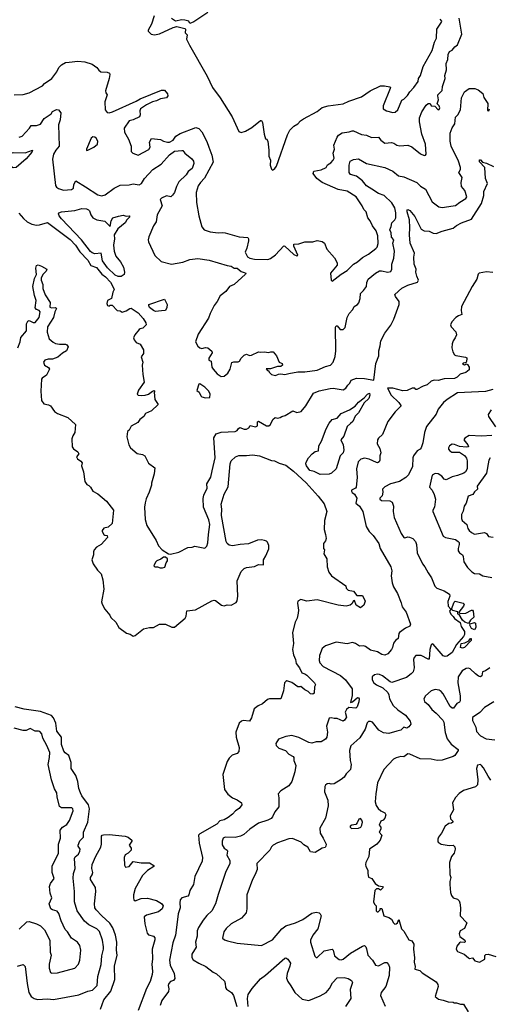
# Model space of a CAD drawing. Extents: x 1771496 to 1971148, y 471553 to 643630.
# Tile 112 of 256: x 1868930 to 1873581, y 513828 to 523589. Entities that reach past the tile are written whole.
import ezdxf

# ---------------------------------------------------------------- set-up
doc = ezdxf.new("R2010")
doc.units = 0

msp = doc.modelspace()

# ---------------------------------------------------------------- linework, layer by layer
at = {"layer": '0CON10XD'}
for points in [[(1870795, 523658.6), (1870655, 523566.2), (1870615, 523550), (1870605, 523572.5), (1870565, 523583.3), (1870535, 523588), (1870473.8, 523573.8), (1870435, 523601.2)], [(1868875, 522842.5), (1868965, 522848), (1869025.6, 522864.4), (1869155.5, 522934.5), (1869175, 522956.2), (1869248, 523005), (1869298.3, 523071.7), (1869319.2, 523115), (1869345, 523140.8), (1869385, 523162.9), (1869420.9, 523169.1), (1869505, 523177.3), (1869575, 523169.5), (1869646.7, 523146.7), (1869695.3, 523115.3), (1869715, 523087.5), (1869735, 523071.4), (1869795, 523068), (1869818.8, 523058.8), (1869823.8, 523045), (1869815.8, 523005), (1869780, 522885), (1869783.3, 522865), (1869797.5, 522845), (1869774.2, 522775.8), (1869776.4, 522696.4), (1869797.7, 522667.7), (1869815.7, 522665.7), (1869849.2, 522675), (1870085, 522780.8), (1870124.8, 522805.2), (1870335, 522891.5), (1870365, 522890), (1870393.3, 522855), (1870396.7, 522835), (1870385, 522812.5), (1870325, 522803.8), (1870285.7, 522784.3), (1870245, 522774.5), (1870186.3, 522743.7), (1870127.9, 522705), (1870121.2, 522685), (1870124.4, 522645), (1870116, 522625), (1870055, 522596), (1870013.8, 522585), (1869965.6, 522514.4), (1869967.3, 522475), (1870006.2, 522405), (1870032.8, 522335), (1870033.6, 522283.6), (1870052, 522265), (1870105, 522245.4), (1870208.4, 522301.6), (1870223.1, 522325), (1870216.9, 522375), (1870235, 522411.9), (1870325, 522400.8), (1870354.2, 522384.2), (1870395, 522373.1), (1870413.8, 522375), (1870451.2, 522395), (1870476.8, 522433.2), (1870517.9, 522462.1), (1870675, 522520.8), (1870705, 522510), (1870735, 522478), (1870785, 522380), (1870805, 522323.8), (1870832.5, 522245), (1870845.5, 522175), (1870761.9, 522018.1), (1870720, 521975), (1870699.4, 521940.6), (1870678.1, 521875), (1870681.4, 521775), (1870704.2, 521645), (1870733.8, 521535), (1870757.5, 521505), (1870817, 521487), (1870895, 521475.8), (1870935, 521480), (1870964.2, 521475.8), (1871105, 521435.6), (1871190.8, 521430.8), (1871196.5, 521416.5), (1871194.7, 521395), (1871180.8, 521325), (1871164.3, 521285), (1871187.7, 521237.7), (1871208.1, 521225), (1871255, 521213.4), (1871387.7, 521212.3), (1871415, 521221.1), (1871465, 521256.2), (1871545, 521347.8), (1871555, 521344.4), (1871645, 521260), (1871675, 521248), (1871683.8, 521255), (1871644.3, 521345), (1871646.2, 521363.8), (1871695, 521367.5), (1871754.3, 521385.7), (1871833.6, 521386.4), (1871875, 521400), (1871925, 521390), (1871947.5, 521375), (1871972.5, 521315), (1872047.5, 521227.5), (1872075, 521180), (1872073.3, 521155), (1872010, 521075), (1872016.7, 521005), (1872025, 520996.7), (1872113.6, 521066.4), (1872175, 521103.3), (1872235, 521165.7), (1872275, 521189.4), (1872325, 521231.9), (1872386.2, 521265), (1872459.1, 521320.9), (1872472, 521335), (1872480.5, 521369.5), (1872476.2, 521445), (1872461.3, 521495), (1872423.2, 521545), (1872402.2, 521595), (1872378.8, 521625), (1872361.2, 521685), (1872337.6, 521707.6), (1872323.4, 521745), (1872262.3, 521832.3), (1872175, 521890), (1872085.3, 521905.3), (1871925, 521975.6), (1871873.9, 522013.9), (1871836.2, 522065), (1871845, 522086), (1871915, 522100.6), (1871965, 522124), (1871979.1, 522150.9), (1872010.3, 522169.7), (1872035, 522196.5), (1872045.9, 522215), (1872033.3, 522265), (1872047.5, 522305), (1872042.9, 522345), (1872073.3, 522425), (1872087.6, 522442.4), (1872122.8, 522467.2), (1872192, 522478), (1872222.3, 522487.7), (1872235, 522485.8), (1872315, 522452), (1872365, 522444.3), (1872415, 522420), (1872485, 522425.8), (1872505.8, 522395), (1872546.1, 522363.9), (1872612.7, 522372.7), (1872635, 522365.7), (1872665, 522345.7), (1872695, 522338.1), (1872775, 522345.8), (1872815, 522327.5), (1872898.8, 522258.8), (1872935, 522244), (1872950, 522245), (1872956.2, 522255), (1872948.9, 522355), (1872914.4, 522455), (1872891.1, 522575), (1872890.6, 522615), (1872913.1, 522675), (1872955, 522740), (1872975, 522757.5), (1872995, 522756.7), (1873005.9, 522735.9), (1873041.9, 522731.9), (1873075, 522693.8), (1873085, 522697.5), (1873090, 522715), (1873085.7, 522735), (1873065.8, 522755.8), (1873077.3, 522795), (1873070, 522835), (1873072, 522845), (1873099.6, 522870.4), (1873113.4, 522886.6), (1873118.5, 522925), (1873144, 523005), (1873140, 523035), (1873156.7, 523093.3), (1873154.4, 523155), (1873170.6, 523195), (1873172.5, 523245), (1873187.3, 523272.7), (1873215, 523286.7), (1873239.1, 523320.9), (1873265, 523338.8), (1873309.5, 523445), (1873282.5, 523605)], [(1870263.2, 523626.8), (1870234, 523545), (1870203.8, 523485), (1870203.8, 523475), (1870233.3, 523445), (1870265, 523438), (1870315, 523450), (1870449.7, 523510.3), (1870485, 523520), (1870565, 523502.5), (1870572.5, 523495), (1870568.3, 523458.3), (1870588, 523438), (1870583.5, 523395), (1870610.4, 523335), (1870788.3, 523028.3), (1870838.9, 522915), (1870915, 522812.9), (1871035.9, 522625), (1871100.7, 522480.7), (1871125, 522470.8), (1871165.7, 522484.3), (1871229.3, 522520.7), (1871315, 522590), (1871325, 522588.6), (1871335, 522570), (1871351.1, 522455), (1871365, 522407.5), (1871375, 522407.5), (1871387.5, 522385), (1871398.2, 522295), (1871398.4, 522235), (1871412.7, 522195), (1871412.4, 522145), (1871425, 522106.7), (1871435, 522097.5), (1871457.7, 522112.3), (1871475, 522137.5), (1871581.2, 522448.8), (1871605.6, 522495), (1871645, 522534.4), (1871686.2, 522555), (1871712, 522585), (1871740.8, 522605), (1871875, 522679.2), (1871925, 522717.5), (1871984.5, 522735.5), (1872135, 522754.4), (1872188.5, 522781.5), (1872315, 522824.2), (1872402, 522885), (1872505, 522932), (1872543.6, 522933.6), (1872595, 522922.5), (1872602.5, 522915), (1872600, 522905), (1872528.8, 522735), (1872530, 522705), (1872564.5, 522684.5), (1872625, 522667.5), (1872647.9, 522672.1), (1872675, 522693.8), (1872715, 522790), (1872735, 522801.2), (1872772.4, 522837.6), (1872794, 522875), (1872833.4, 522916.6), (1872875.7, 522975), (1872879.2, 523005), (1872898.6, 523035), (1872926.7, 523125), (1873014.4, 523285), (1873038, 523365), (1873056.9, 523405), (1873060.4, 523495), (1873107.5, 523565), (1873110, 523575), (1873093.8, 523595)], [(1872417.1, 521907.1), (1872365, 521940.8), (1872325, 521990), (1872265, 522037.8), (1872206.2, 522055), (1872192.3, 522072.3), (1872194.7, 522145.3), (1872203.5, 522186.5), (1872235, 522204.3), (1872285, 522210), (1872365, 522163.6), (1872545, 522123.6), (1872625, 522088.1), (1872680.9, 522040.9), (1872735, 522030.4), (1872864.2, 521975), (1872898.9, 521938.9), (1872948.3, 521908.3), (1873015, 521784), (1873082.9, 521732.9), (1873115, 521726.4), (1873225, 521741.9), (1873245, 521748.1), (1873288.8, 521781.2), (1873350, 521815), (1873357.5, 521832.5), (1873337.5, 521895), (1873304.4, 521935), (1873302, 521975), (1873314.2, 522025), (1873281.1, 522075), (1873295.5, 522105), (1873296.4, 522125), (1873276.7, 522185), (1873203.3, 522335), (1873193.5, 522385), (1873192.9, 522465), (1873213.5, 522516.5), (1873239.1, 522555), (1873246.7, 522623.3), (1873268.1, 522645), (1873295.4, 522694.6), (1873305.6, 522815), (1873336, 522875), (1873382.3, 522907.7), (1873436.9, 522906.9), (1873472, 522895), (1873516.9, 522856.9), (1873526.4, 522816.4), (1873568, 522758), (1873565, 522687.5), (1873575.7, 522684.3), (1873583.8, 522706.2)], [(1868925, 522423.5), (1868955, 522434.5), (1869027.8, 522512.2), (1869045, 522540), (1869095, 522541.5), (1869135, 522554.6), (1869172.2, 522607.8), (1869243.3, 522655), (1869255, 522677.5), (1869295, 522698), (1869315, 522696), (1869336.7, 522665), (1869331.8, 522595), (1869314.5, 522545), (1869321.9, 522335), (1869287.5, 522295), (1869264.3, 522255.7), (1869254.2, 522205), (1869284.2, 521945), (1869295, 521928.8), (1869315.8, 521915.8), (1869365, 521899.4), (1869443.6, 521906.4), (1869461.9, 521918.1), (1869466, 521954), (1869485, 521992.5), (1869582.7, 521932.7), (1869705, 521853.5), (1869745, 521842.5), (1869776.4, 521853.6), (1869865, 521919.5), (1869925, 521947.1), (1870015, 521951.9), (1870055, 521960), (1870115, 521950.9), (1870136.9, 521965), (1870166.7, 522015), (1870250, 522105), (1870332, 522158), (1870415, 522250.5), (1870465, 522286.8), (1870535, 522292.2), (1870545, 522290.8), (1870564.7, 522264.7), (1870635, 522207.8), (1870650.9, 522185), (1870656.3, 522163.7), (1870637.5, 522115), (1870597.5, 522085), (1870579.6, 522050.4), (1870507.2, 521982.8), (1870483.6, 521936.4), (1870463.7, 521876.3), (1870445, 521847.8), (1870426.8, 521833.2), (1870385, 521841.9), (1870335, 521820), (1870323.1, 521805), (1870342, 521745), (1870292.5, 521655), (1870280.8, 521585), (1870255.5, 521544.5), (1870209.2, 521435), (1870204, 521405), (1870206, 521385), (1870269.7, 521249.7), (1870330.7, 521190.7), (1870435, 521165.6), (1870545, 521184.4), (1870615, 521210), (1870695, 521220), (1870805.5, 521205.5), (1870985, 521152), (1871025, 521146.2), (1871055, 521126.2), (1871085, 521126.7), (1871125, 521093.3), (1871152.4, 521082.4), (1871170, 521075), (1871168, 521065), (1871055, 520964.7), (1871007.1, 520942.9), (1870973.3, 520895), (1870915, 520852.2), (1870885.7, 520794.3), (1870855.8, 520755), (1870815.2, 520675), (1870800.4, 520629.6), (1870698, 520472), (1870672.5, 520395), (1870693.9, 520353.9), (1870715, 520335.8), (1870735, 520329.2), (1870770.5, 520339.5), (1870795, 520335.8), (1870832.3, 520302.3), (1870836.7, 520285), (1870804.4, 520235), (1870803.3, 520215), (1870827.5, 520205), (1870832, 520145), (1870845.7, 520125), (1870885, 520076.5), (1870925, 520052.1), (1870955.4, 520054.6), (1870990.8, 520085), (1871013.8, 520125), (1871030.7, 520189.3), (1871051.7, 520198.3), (1871094.1, 520195.9), (1871107.5, 520202.5), (1871122.5, 520235), (1871155, 520262.5), (1871175, 520272.5), (1871205, 520260), (1871227, 520263), (1871295, 520297.5), (1871315, 520292.5), (1871355, 520297.5), (1871395, 520290), (1871417, 520297), (1871440, 520295), (1871472.5, 520255), (1871500, 520195), (1871529.3, 520179.3), (1871533.3, 520165), (1871515, 520152), (1871485, 520151.2), (1871415, 520128.8), (1871371.7, 520128.3), (1871385, 520110), (1871395, 520110), (1871400, 520095), (1871425, 520070), (1871465, 520062.5), (1871495, 520076.2), (1871515, 520078), (1871555, 520070), (1871595, 520082.9), (1871685, 520098.4), (1871755, 520099.3), (1871875.7, 520115), (1871958.1, 520151.9), (1872007.1, 520165), (1872035, 520193.1), (1872055, 520248.8), (1872060.8, 520305), (1872058.7, 520541.3), (1872065, 520554.2), (1872075, 520554.4), (1872105, 520518), (1872133.9, 520516.1), (1872153, 520537), (1872163.1, 520586.9), (1872174, 520635), (1872195, 520676.7), (1872229.2, 520715), (1872243.8, 520745), (1872275.4, 520764.6), (1872289.3, 520780.7), (1872303.5, 520825), (1872306, 520875), (1872336.2, 520905), (1872364, 520945), (1872369.5, 520985), (1872382.8, 521017.2), (1872453.9, 521076.1), (1872495, 521097.8), (1872515, 521099.4), (1872575, 521086.4), (1872605, 521093.3), (1872614.6, 521115), (1872616.3, 521163.7), (1872637.3, 521225), (1872641.2, 521295), (1872625.7, 521375), (1872635.6, 521405), (1872613.6, 521433.6), (1872608.1, 521475), (1872595.8, 521505), (1872610.2, 521539.8), (1872614.4, 521575), (1872645.7, 521605), (1872655.3, 521624.7), (1872655.8, 521675), (1872646.2, 521725), (1872615, 521774.6), (1872539.3, 521845), (1872485, 521866.2), (1872417.1, 521907.1)], [(1869593.3, 522293.3), (1869605, 522294), (1869665, 522323.6), (1869699.4, 522355), (1869704.2, 522385), (1869687.8, 522415), (1869675, 522425.5), (1869655, 522427.3), (1869637.1, 522415), (1869592, 522305), (1869593.3, 522293.3)], [(1868865, 522121), (1868819.7, 522149.7), (1868773.9, 522205), (1868763.5, 522225), (1868765.8, 522235), (1868865, 522270.9), (1868985, 522270), (1869057.5, 522295), (1869051.4, 522275), (1868995, 522209.2), (1868895, 522123.3), (1868865, 522121)], [(1868922.4, 521672.4), (1868968.1, 521618.1), (1869005.4, 521585.4), (1869051.7, 521561.7), (1869095, 521552.5), (1869125, 521554.5), (1869205, 521579.1), (1869428.8, 521408.8), (1869482.1, 521352.1), (1869527.2, 521287.2), (1869603.6, 521203.6), (1869633.5, 521153.5), (1869690.6, 521130.6), (1869745, 521066), (1869780.9, 521040.9), (1869827.9, 520987.9), (1869864, 520925), (1869866.2, 520915), (1869853.2, 520886.8), (1869840, 520825), (1869800, 520805), (1869793.3, 520775), (1869800, 520755), (1869815, 520750), (1869825, 520760), (1869845, 520757.5), (1869895, 520707.5), (1869925, 520702.5), (1869945, 520690), (1869985, 520701.2), (1870022.6, 520727.4), (1870035, 520729.5), (1870102.2, 520682.2), (1870153.9, 520625), (1870181.1, 520585), (1870182, 520565), (1870149.8, 520530.2), (1870125, 520525.7), (1870115, 520516.7), (1870072, 520465), (1870056.7, 520435), (1870063.3, 520415), (1870085, 520390), (1870125, 520372.5), (1870156.7, 520315), (1870155, 520280), (1870133.3, 520245), (1870150, 520195), (1870144.3, 520165), (1870148.8, 520071.2), (1870163.3, 519995), (1870106.2, 519915), (1870093.8, 519875), (1870105, 519866.7), (1870135, 519862), (1870174.2, 519865.8), (1870205, 519878), (1870245, 519907.5), (1870261.7, 519911.7), (1870267.5, 519905), (1870262.5, 519895), (1870267.5, 519825), (1870302.5, 519775), (1870235, 519712), (1870175.8, 519684.2), (1870161.2, 519655), (1870121.2, 519625), (1870100, 519595), (1870035, 519558), (1870015, 519520), (1869997.5, 519505), (1869992, 519455), (1870010, 519375), (1870028.6, 519345), (1870095, 519289.4), (1870145, 519278), (1870170, 519265), (1870205, 519193.3), (1870267.5, 519145), (1870261.7, 519088.3), (1870236.2, 518995), (1870235.7, 518974.3), (1870212.5, 518905), (1870181.3, 518838.7), (1870172.2, 518797.8), (1870167.8, 518755), (1870174.4, 518635), (1870190, 518575), (1870282.9, 518425), (1870303.4, 518373.4), (1870341.2, 518335), (1870404.3, 518294.3), (1870425, 518292), (1870505, 518311.4), (1870595, 518356.2), (1870639.3, 518360.7), (1870665, 518370), (1870765, 518351.2), (1870785, 518370), (1870795, 518402.5), (1870799.3, 518485), (1870814.1, 518585), (1870802.2, 518632.2), (1870751.8, 518755), (1870748.1, 518841.9), (1870752.9, 518875), (1870786, 518945), (1870785, 518987.5), (1870822.2, 519055), (1870836.8, 519116.8), (1870866.7, 519245), (1870851.4, 519445), (1870875, 519482), (1870925, 519499.4), (1871065, 519506.9), (1871084.5, 519515.5), (1871096, 519535), (1871110, 519545), (1871155, 519528.9), (1871175, 519530), (1871198.5, 519541.5), (1871214.1, 519565.9), (1871265, 519552.5), (1871286.2, 519563.8), (1871287, 519603), (1871295, 519610), (1871375, 519562.9), (1871397.5, 519562.5), (1871413.3, 519575), (1871436.7, 519625), (1871460, 519645), (1871485, 519640), (1871510, 519645), (1871525, 519656.7), (1871560, 519665), (1871635, 519710), (1871676.4, 519696.4), (1871717.5, 519705), (1871765, 519760), (1871840, 519885), (1871895, 519909.1), (1872006.7, 519933.3), (1872035.6, 519935.6), (1872135, 519918), (1872160, 519935), (1872178.8, 519965), (1872200, 519985), (1872214.1, 520015.9), (1872265, 520034), (1872345, 520032.5), (1872437.5, 520015), (1872458.4, 520181.6), (1872486.7, 520255), (1872488.4, 520305), (1872501.9, 520355), (1872505.9, 520404.1), (1872547.7, 520482.3), (1872605, 520560), (1872635, 520618.9), (1872689.2, 520765), (1872688.8, 520795), (1872652.3, 520845), (1872645.7, 520865), (1872715, 520926.9), (1872775, 520956.7), (1872871.8, 520988.2), (1872880, 521005), (1872862.9, 521045), (1872854.1, 521085), (1872856.2, 521115), (1872838.1, 521165), (1872834.3, 521235), (1872841.1, 521275), (1872798.8, 521375), (1872791.6, 521455), (1872795.8, 521525), (1872789.7, 521605), (1872766.5, 521685), (1872767.5, 521702.5), (1872775, 521708), (1872795, 521697.1), (1872845, 521639.2), (1872905, 521512.2), (1872935, 521496.5), (1872985, 521493.1), (1873025, 521472.1), (1873055, 521468.7), (1873115, 521492.2), (1873225, 521522.9), (1873255, 521548.6), (1873305, 521574.4), (1873405, 521610), (1873503.1, 521765), (1873525.7, 521845), (1873527.8, 521885), (1873562.3, 521965), (1873543.1, 522013.1), (1873537.5, 522125), (1873485, 522178.8), (1873485, 522200), (1873495, 522199.2), (1873515.5, 522175.5), (1873555, 522167.6), (1873624, 522135)], [(1869935, 521042), (1869905, 521042.5), (1869876.7, 521056.7), (1869798.7, 521128.7), (1869748.9, 521198.9), (1869735.8, 521275.8), (1869675, 521268.2), (1869647.1, 521277.1), (1869630.8, 521290.8), (1869542.3, 521405), (1869343.5, 521613.5), (1869320, 521645), (1869313.1, 521665), (1869318.8, 521675), (1869345, 521683.5), (1869475, 521698.9), (1869545.8, 521715.8), (1869592.3, 521712.3), (1869612.5, 521705), (1869622.3, 521692.3), (1869633.8, 521655), (1869654.2, 521624.2), (1869695, 521606), (1869775, 521592), (1869825, 521540), (1869836.7, 521593.3), (1869854.2, 521625), (1869909.5, 521640.5), (1869955, 521650), (1869985, 521642), (1870013, 521643), (1870020, 521635), (1869990, 521605), (1869975, 521573.8), (1869903.8, 521516.2), (1869867.5, 521455), (1869870, 521415), (1869860, 521355), (1869866, 521295), (1869884, 521245), (1869927.6, 521187.6), (1869957.5, 521135), (1869968.9, 521085), (1869965, 521064), (1869935, 521042)], [(1868913.1, 520335), (1868934.3, 520395), (1868940.9, 520439.1), (1868996, 520505), (1868998.8, 520575), (1869010.5, 520599.5), (1869025, 520607.5), (1869065, 520588.1), (1869085, 520588.1), (1869122.3, 520635), (1869133.6, 520693.6), (1869124.6, 520704.6), (1869095, 520717.5), (1869085, 520734), (1869093.8, 520805), (1869075.4, 520855.4), (1869060, 520945), (1869076.9, 521023.1), (1869096, 521064), (1869090.6, 521125), (1869095, 521152.5), (1869112.7, 521157.3), (1869147.5, 521145), (1869197.5, 521115), (1869193.3, 521095), (1869158.3, 521061.7), (1869143.8, 521025), (1869143.8, 521005), (1869158.2, 520965), (1869160.5, 520925), (1869180.9, 520860.9), (1869232.2, 520785), (1869228, 520738), (1869245, 520731.4), (1869285.7, 520735.7), (1869293.8, 520725), (1869277.7, 520692.3), (1869265.6, 520635), (1869206.8, 520545), (1869202.2, 520492.2), (1869222.5, 520425), (1869260.4, 520390.4), (1869285, 520378.7), (1869325, 520371.9), (1869385, 520372.2), (1869398.6, 520365), (1869408.9, 520345), (1869394.2, 520305.8), (1869355, 520284.4), (1869306.8, 520243.2), (1869255, 520223.1), (1869213.7, 520223.7), (1869178.8, 520215), (1869164.3, 520195), (1869175.7, 520165), (1869215, 520140.6), (1869224.5, 520125), (1869196.4, 520063.6), (1869153.3, 520036.7), (1869145.6, 520025), (1869140, 519905), (1869146.2, 519815), (1869169.3, 519779.3), (1869215, 519771.2), (1869235, 519760), (1869275, 519703.3), (1869305, 519683.8), (1869407.5, 519645), (1869482.5, 519575), (1869477.5, 519495), (1869455, 519462.5), (1869446, 519435), (1869450, 519355), (1869463.3, 519335), (1869507.5, 519305), (1869517.5, 519285), (1869492.5, 519255), (1869503.3, 519235), (1869535, 519213.3), (1869548.8, 519195), (1869543.3, 519165), (1869561.2, 519105), (1869575, 519010), (1869595, 518980), (1869615, 518972.5), (1869632.5, 518955), (1869656.1, 518916.1), (1869705, 518890), (1869790, 518815), (1869860, 518725), (1869846.1, 518593.9), (1869805, 518557.5), (1869765, 518546.7), (1869747.5, 518525), (1869747.5, 518515), (1869765, 518486.7), (1869775, 518478.8), (1869796.4, 518476.4), (1869801.2, 518455), (1869736.7, 518385), (1869690.9, 518359.1), (1869666.7, 518335), (1869660, 518315), (1869661.2, 518285), (1869646.2, 518235), (1869658.8, 518195), (1869700.9, 518130.9), (1869735.7, 518095), (1869753.1, 518035), (1869761.9, 517945), (1869741.2, 517818.8), (1869748, 517795), (1869774.2, 517744.2), (1869822.5, 517685), (1869831.7, 517661.7), (1869882.5, 517615), (1869913.6, 517563.6), (1869986.4, 517506.4), (1870025, 517498), (1870055, 517478.8), (1870075, 517483.8), (1870155, 517550), (1870215, 517563.3), (1870255, 517564), (1870315, 517596.2), (1870375, 517597.5), (1870436.2, 517566.2), (1870465, 517566.7), (1870570, 517655), (1870580, 517675), (1870585, 517727.5), (1870671.7, 517738.3), (1870832.3, 517827.7), (1870855, 517833.8), (1870869.5, 517829.5), (1870927.5, 517785), (1870955, 517776.7), (1870985, 517788.8), (1871025, 517786.2), (1871075, 517811.2), (1871083.1, 517826.9), (1871089.2, 517875), (1871082.9, 518025), (1871125, 518120), (1871152.8, 518147.2), (1871175, 518157.1), (1871255, 518169.1), (1871295, 518186.7), (1871346, 518184), (1871343.8, 518235), (1871368.1, 518275), (1871396.6, 518343.4), (1871396.5, 518375), (1871385, 518409.2), (1871375, 518420), (1871355, 518427.3), (1871325, 518432.5), (1871285, 518427.7), (1871195, 518393.6), (1871115, 518387.3), (1871037.6, 518372.4), (1871005, 518381.3), (1870985.5, 518395), (1870973.5, 518415), (1870928.5, 518675), (1870932.2, 518735), (1870926.5, 518785), (1870955.4, 518884.6), (1870993.3, 518956.7), (1871013.8, 519185), (1871024.4, 519215), (1871068.8, 519255), (1871101.7, 519268.3), (1871175, 519267.8), (1871234.4, 519275.6), (1871304.4, 519265.6), (1871425, 519218.1), (1871455, 519215.6), (1871501.7, 519191.7), (1871565, 519171.4), (1871642, 519112), (1871766.5, 518996.5), (1871886, 518866), (1871945, 518790.8), (1871972.5, 518715), (1871947.5, 518625), (1871944.2, 518535), (1871960, 518485), (1871964.2, 518445), (1871957.7, 518422.3), (1871940, 518395), (1871940, 518345), (1871947.5, 518335), (1871942.5, 518295), (1871973.3, 518245), (1871974.1, 518164.1), (1871992.7, 518112.7), (1872020, 518075), (1872160, 517975), (1872164, 517955), (1872185, 517932.5), (1872235.8, 517925), (1872269.2, 517879.2), (1872325, 517880), (1872352.5, 517825), (1872337.5, 517785), (1872305, 517757.5), (1872263.6, 517783.6), (1872245, 517832.5), (1872235, 517827.5), (1872220.3, 517799.7), (1872204, 517786), (1872165, 517775.8), (1872085, 517786.2), (1871876.6, 517836.6), (1871775, 517823.1), (1871715, 517840), (1871686.4, 517823.6), (1871681.2, 517805), (1871692.5, 517735), (1871689.2, 517705), (1871677.1, 517655), (1871656.9, 517615), (1871631.4, 517515), (1871643.5, 517405), (1871631.5, 517345), (1871642.2, 517292.2), (1871661.4, 517245), (1871669.5, 517205), (1871700.9, 517165), (1871724.5, 517114.5), (1871755, 517105.6), (1871775, 517090.9), (1871851.2, 517015), (1871861.2, 516995), (1871851.2, 516975), (1871848, 516912), (1871835, 516903.1), (1871810, 516905), (1871788.6, 516928.6), (1871755.8, 516945.8), (1871715, 516978), (1871705, 516976.2), (1871685, 516975.8), (1871625, 517018.5), (1871576.4, 517033.6), (1871565, 517028.8), (1871554, 517015), (1871542, 516935), (1871516.7, 516855), (1871405, 516855.6), (1871385, 516850.8), (1871335, 516805.8), (1871291.4, 516788.6), (1871253.2, 516756.8), (1871225, 516666.7), (1871205, 516636.2), (1871145, 516642.7), (1871126, 516635), (1871103.8, 516615), (1871070, 516525), (1871075.7, 516475), (1871102.4, 516372.4), (1871101.9, 516335), (1871085, 516314.3), (1871035, 516297.5), (1871005, 516268.8), (1870984, 516235), (1870943.1, 516105), (1870958, 515958), (1870990.7, 515910.7), (1871038.8, 515875), (1871083.3, 515855), (1871125.8, 515825.8), (1871130, 515805), (1871105, 515768.6), (1871068.6, 515745), (1871038.2, 515711.8), (1870995, 515678.8), (1870955, 515656.7), (1870913.9, 515646.1), (1870881.2, 515615), (1870715, 515518.1), (1870701.4, 515505), (1870706.7, 515425), (1870740.8, 515285), (1870736.1, 515246.1), (1870665, 515096.2), (1870650, 515015), (1870615.6, 514955), (1870606.4, 514913.6), (1870595, 514901.4), (1870535, 514882.5), (1870518.9, 514865), (1870515.5, 514835.5), (1870520.5, 514785), (1870499.6, 514725), (1870478.5, 514561.5), (1870474.5, 514515), (1870447.5, 514437.5), (1870415.4, 514265), (1870422.1, 514215), (1870460.9, 514135), (1870466.4, 514083.6), (1870455, 514065.8), (1870425, 514054.2), (1870408, 514035), (1870401.4, 514015), (1870407, 513983), (1870403.3, 513956.7), (1870339.4, 513865), (1870322.2, 513815)], [(1873615, 521083.8), (1873555, 521090), (1873482.5, 521075), (1873470, 521065), (1873458, 521015), (1873412, 520945), (1873304.7, 520745.3), (1873302.1, 520705), (1873310, 520665), (1873275, 520654.5), (1873250, 520635), (1873210.8, 520595), (1873197.5, 520565), (1873202.7, 520542.7), (1873248.8, 520495), (1873256, 520466), (1873244.2, 520435.8), (1873222, 520405), (1873212.5, 520375), (1873208.6, 520335), (1873218.6, 520295), (1873235, 520268), (1873248.9, 520258.9), (1873344.3, 520244.3), (1873357.5, 520237.5), (1873360, 520225), (1873350.7, 520189.3), (1873322.5, 520185), (1873316.7, 520175), (1873335, 520166.7), (1873352.5, 520177.5), (1873365, 520172), (1873382.7, 520145), (1873382.1, 520117.9), (1873349.6, 520090.4), (1873292.5, 520075), (1873261.9, 520045), (1873235, 520031.5), (1873135, 520027.1), (1873075, 520013.1), (1873035, 520014.4), (1873005, 520004.2), (1872965, 519967.5), (1872925, 519956), (1872865, 519924.2), (1872855, 519923.8), (1872842.5, 519935), (1872817.5, 519937.5), (1872767.8, 519912.2), (1872725, 519908.4), (1872626.2, 519935), (1872573, 519937), (1872610.8, 519865), (1872685, 519794.4), (1872704, 519765), (1872703.8, 519756.2), (1872648.3, 519701.7), (1872576, 519605), (1872525, 519477.5), (1872485, 519440), (1872475, 519422.5), (1872470.8, 519385), (1872496.6, 519336.6), (1872507.5, 519295), (1872496.2, 519265), (1872497.7, 519222.3), (1872490, 519205), (1872475, 519196.7), (1872465, 519198.8), (1872393, 519233), (1872345, 519243.3), (1872308, 519232), (1872281.9, 519205), (1872267.5, 519135), (1872271.7, 519051.7), (1872261.1, 518955), (1872255, 518944.4), (1872218, 518925), (1872215.8, 518915), (1872222.5, 518902.5), (1872245.4, 518885.4), (1872268.5, 518845), (1872259.2, 518795), (1872296, 518765), (1872330, 518715), (1872361.4, 518565), (1872392.9, 518515), (1872430.8, 518475), (1872486.2, 518396.2), (1872499.6, 518345), (1872605.6, 518165), (1872617.5, 518125), (1872610, 518075), (1872618.8, 518005), (1872633.6, 517965), (1872670.5, 517900.5), (1872709, 517809), (1872718.9, 517768.9), (1872756.4, 517716.4), (1872800.9, 517595), (1872793.8, 517576.2), (1872751.5, 517558.5), (1872693.1, 517515), (1872685, 517503.3), (1872679.1, 517455), (1872651.9, 517435), (1872631.2, 517408.8), (1872623.2, 517365), (1872613.6, 517346.4), (1872575, 517301.4), (1872545, 517288.9), (1872516.2, 517296.2), (1872475, 517322.2), (1872405, 517340), (1872355, 517376), (1872335, 517381.2), (1872295, 517377.5), (1872257.5, 517405), (1872225.6, 517415.6), (1872175, 517400), (1872065, 517416.7), (1871958.3, 517381.7), (1871925.8, 517354.2), (1871900, 517285), (1871895.7, 517235), (1871903.6, 517213.6), (1871935.4, 517175.4), (1872106.6, 517086.6), (1872156.1, 517046.1), (1872221.9, 516955), (1872221.9, 516888.1), (1872205, 516820), (1872225, 516826.7), (1872275, 516868.8), (1872285, 516866.7), (1872291.2, 516855), (1872288.8, 516825), (1872273.9, 516776.1), (1872260, 516765), (1872190.5, 516769.5), (1872168, 516752), (1872153.8, 516725), (1872168, 516675), (1872148.8, 516645), (1872135, 516636), (1872075, 516660), (1872045, 516660), (1872015, 516668.1), (1871994, 516665), (1871970, 516585), (1871978.6, 516525), (1871970.8, 516475), (1871958, 516455), (1871915, 516428.6), (1871865, 516429.2), (1871825, 516418), (1871795, 516422), (1871695, 516472), (1871625, 516492), (1871565, 516484.3), (1871494, 516456), (1871467.5, 516415), (1871470, 516395), (1871495.9, 516365.9), (1871564.2, 516344.2), (1871597.1, 516307.1), (1871640, 516285), (1871646.2, 516275), (1871643.8, 516245), (1871664.2, 516195), (1871655, 516132.5), (1871625, 516036.7), (1871596.2, 515995), (1871515.3, 515944.7), (1871490.6, 515915), (1871497.8, 515875), (1871497.5, 515785), (1871458, 515735), (1871434, 515685), (1871419.3, 515670.7), (1871387.8, 515652.2), (1871295, 515622.2), (1871209.2, 515565), (1871149.1, 515510.9), (1871116.2, 515493.8), (1871065, 515482.2), (1870965, 515483.5), (1870945, 515474.2), (1870934.3, 515444.3), (1870935, 515407.5), (1870954.3, 515375), (1870984, 515355), (1870989.2, 515345), (1870981.4, 515305), (1871010.8, 515255), (1871011.9, 515225), (1870970, 515135), (1870895, 514917.5), (1870870.6, 514825), (1870834.6, 514755.4), (1870783.1, 514706.9), (1870747.9, 514662.1), (1870700.6, 514589.4), (1870686.7, 514555), (1870688.8, 514505), (1870670, 514445), (1870678.5, 514395), (1870633.5, 514326.5), (1870635, 514292.5), (1870649.5, 514269.5), (1870703.3, 514235), (1870774.4, 514204.4), (1870845, 514146.7), (1870878.8, 514128.8), (1870957.3, 514057.3), (1870966.2, 514035), (1870968.8, 513995), (1870977.7, 513977.7), (1871026.7, 513945), (1871046.2, 513915), (1871080, 513805)], [(1870275, 520696.9), (1870255, 520704.7), (1870216.8, 520735), (1870207.8, 520755), (1870210, 520765), (1870365, 520816.7), (1870391.2, 520765), (1870388.8, 520735), (1870375, 520706.7), (1870335, 520704), (1870275, 520696.9)], [(1870770.7, 519840.7), (1870815, 519842.5), (1870817.5, 519875), (1870805, 519907.1), (1870765, 519945.6), (1870715, 519978.8), (1870703.3, 519976.7), (1870683.6, 519913.6), (1870706.4, 519896.4), (1870725, 519860), (1870735, 519850), (1870770.7, 519840.7)], [(1873615, 519921.8), (1873545, 519902.9), (1873265, 519889.6), (1873162.5, 519825), (1873128, 519795), (1873075, 519728.8), (1873055, 519676.7), (1872958.8, 519555), (1872938.8, 519495), (1872923.3, 519395), (1872906, 519345), (1872895, 519331.2), (1872865.8, 519314.2), (1872831.4, 519265), (1872824.5, 519245), (1872820.2, 519159.8), (1872781.5, 519078.5), (1872755, 519048.9), (1872690.8, 519009.2), (1872603.4, 518986.6), (1872545, 518959.2), (1872524.4, 518935), (1872527.5, 518905), (1872520.8, 518869.2), (1872496, 518845), (1872496.2, 518835), (1872512.8, 518822.8), (1872595, 518818.9), (1872620, 518805), (1872632.9, 518765), (1872628, 518715), (1872640.6, 518655), (1872707.1, 518495), (1872735, 518456.2), (1872745, 518451.2), (1872775, 518461.2), (1872790.5, 518459.5), (1872825.4, 518445.4), (1872851.4, 518415), (1872860.6, 518385), (1872867.5, 518305), (1872920, 518195), (1872944, 518165), (1872974.2, 518105), (1873008.1, 518055), (1873042.2, 517972.2), (1873062.4, 517952.4), (1873135, 517926.7), (1873185.7, 517895), (1873188.9, 517875), (1873171.2, 517821.2), (1873174.2, 517775), (1873200, 517745), (1873186, 517725), (1873200, 517695), (1873223.8, 517673.8), (1873235, 517653.1), (1873292.2, 517612.2), (1873304.2, 517574.2), (1873336.2, 517525), (1873335.4, 517494.6), (1873327.2, 517472.8), (1873255, 517394.3), (1873214.6, 517315.4), (1873165, 517280.8), (1873145, 517275.8), (1873125, 517283.5), (1873025, 517398.8), (1873015, 517402.5), (1873005, 517392.5), (1872992, 517345), (1872985, 517251.2), (1872975, 517251.1), (1872906.7, 517285), (1872853.8, 517285), (1872836, 517265), (1872829.2, 517245), (1872835.8, 517165), (1872825.8, 517125), (1872807.4, 517102.6), (1872762.4, 517067.6), (1872615, 517019.4), (1872598.8, 517025), (1872525, 517084), (1872495, 517098), (1872475, 517102), (1872445, 517095.8), (1872420, 517075), (1872420.6, 517045), (1872438.6, 517015), (1872465, 516995.7), (1872526.3, 516966.3), (1872575, 516918), (1872586.7, 516896.7), (1872594, 516855), (1872629.7, 516789.7), (1872675, 516746.4), (1872750, 516695), (1872796, 516635), (1872803.8, 516605), (1872785, 516580), (1872763.6, 516566.4), (1872735, 516574), (1872705, 516546.7), (1872665.6, 516535.6), (1872585, 516511.8), (1872535, 516518.5), (1872486.5, 516545), (1872425.5, 516625), (1872405, 516633.1), (1872385, 516631.5), (1872370.7, 516619.3), (1872351.5, 516555), (1872299.8, 516470.2), (1872210.3, 516389.7), (1872195.8, 516345), (1872202, 516245), (1872214, 516205), (1872206.2, 516155), (1872165, 516112), (1872145, 516080), (1872114.2, 516055.8), (1872045, 516012.5), (1872015, 516008.8), (1871995, 516016), (1871975, 516013.8), (1871958, 516002), (1871951.2, 515988.8), (1871950, 515935), (1871982.7, 515852.7), (1871984.4, 515795), (1871960, 515675), (1871904.3, 515574.3), (1871907.1, 515525), (1871934.4, 515474.4), (1871966, 515415), (1871963.3, 515395), (1871955, 515383.8), (1871925, 515376.2), (1871855.6, 515334.4), (1871809.3, 515339.3), (1871784, 515385), (1871745, 515408.8), (1871716.8, 515436.8), (1871630.7, 515470.7), (1871595, 515467.5), (1871485, 515429.2), (1871440, 515405), (1871425, 515390), (1871406.2, 515355), (1871279.5, 515225), (1871281.9, 515165), (1871262.5, 515115), (1871235, 515066.7), (1871180.8, 514915), (1871181.4, 514775), (1871172.5, 514735), (1871127.9, 514682.1), (1871026.2, 514625), (1870975, 514578), (1870952.5, 514545), (1870938.8, 514485), (1870957.3, 514467.3), (1870986.7, 514456.7), (1871085, 514434.3), (1871325, 514412.5), (1871435, 514466), (1871525.3, 514574.7), (1871565.4, 514604.6), (1871662.8, 514637.2), (1871735, 514669.4), (1871825, 514732.9), (1871865, 514742), (1871895, 514733.8), (1871906.7, 514725), (1871916.2, 514705), (1871884.2, 514575), (1871832, 514515), (1871812, 514465), (1871812, 514445), (1871853.3, 514305), (1871865, 514292.5), (1871875, 514293.3), (1871945, 514358.1), (1872025, 514375.7), (1872035.7, 514365), (1872048.3, 514308.3), (1872095, 514273.1), (1872115, 514268.1), (1872135.4, 514274.6), (1872205.8, 514335), (1872325, 514405.8), (1872345, 514410), (1872357.5, 514397.5), (1872365, 514376.7), (1872377.8, 514315), (1872424.4, 514265), (1872455, 514217.5), (1872485, 514208.1), (1872545, 514243.8), (1872565, 514243.3), (1872584.2, 514224.2), (1872592.9, 514195), (1872589.4, 514115), (1872555, 514003.8), (1872508.8, 513945), (1872503.9, 513913.9), (1872550.9, 513810.9)], [(1871905, 519081.2), (1871848.3, 519108.3), (1871805, 519119.5), (1871771.1, 519165), (1871764.7, 519185), (1871768, 519202), (1871790, 519245), (1871828.1, 519285), (1871855, 519309.2), (1871888.6, 519315), (1871891.8, 519365), (1871917.9, 519412.1), (1871965, 519534.4), (1871995, 519588.2), (1872024.5, 519625), (1872075, 519638.8), (1872113.3, 519685), (1872197.4, 519722.6), (1872251.4, 519758.6), (1872285, 519797.8), (1872340.7, 519839.3), (1872375, 519878), (1872395, 519887.5), (1872398.8, 519865), (1872389.4, 519835), (1872340.8, 519789.2), (1872287.3, 519692.7), (1872252.4, 519657.6), (1872228.2, 519605), (1872205.7, 519585), (1872174.6, 519555.4), (1872140.9, 519459.1), (1872111.2, 519425), (1872133.3, 519375), (1872139.4, 519325), (1872134.2, 519295), (1872103.2, 519266.8), (1872065, 519138), (1872018, 519095), (1871995, 519083.6), (1871905, 519081.2)], [(1873598.6, 519721.4), (1873570, 519675), (1873574.3, 519654.3), (1873644.1, 519554.1)], [(1873605, 519468), (1873505, 519461.2), (1873383.1, 519466.9), (1873338.3, 519441.7), (1873327.5, 519425), (1873367.9, 519375), (1873374.2, 519355), (1873355, 519349.6), (1873285, 519356.2), (1873235, 519379.1), (1873215, 519381.1), (1873188.1, 519365), (1873176.9, 519345), (1873178.8, 519331.2), (1873189.2, 519315), (1873211.7, 519301.7), (1873285, 519300), (1873335, 519268.2), (1873355, 519241.4), (1873363.2, 519215), (1873363.2, 519135), (1873345, 519106.4), (1873328.1, 519095), (1873265, 519068.9), (1873212.2, 519057.8), (1873155, 519025.7), (1873135, 519032.5), (1873111.9, 519065), (1873075, 519087.7), (1873045, 519090.9), (1873014.4, 519075), (1872989.2, 518955), (1873013.8, 518925), (1873035, 518883.3), (1873050, 518835), (1873038.8, 518755), (1873022.3, 518727.7), (1873021.2, 518715), (1873125, 518467.5), (1873146.5, 518456.5), (1873245.4, 518435.4), (1873274, 518415), (1873282, 518405), (1873284.2, 518385), (1873272.9, 518345), (1873273.5, 518325), (1873287.8, 518305), (1873314.3, 518285), (1873323.8, 518266.2), (1873330, 518215), (1873365, 518158), (1873406.7, 518115), (1873435, 518100), (1873485, 518095.8), (1873516.5, 518076.5), (1873605, 518060)], [(1873591.2, 519245), (1873577.4, 519222.6), (1873552.9, 519095), (1873461.4, 518965), (1873464, 518935), (1873435, 518908.8), (1873419.5, 518880.5), (1873372.9, 518865), (1873352.4, 518797.6), (1873332.1, 518765), (1873321.9, 518718.1), (1873307.5, 518685), (1873304.7, 518645), (1873312.7, 518625), (1873359.2, 518585), (1873369.2, 518545), (1873380.8, 518525), (1873404, 518505), (1873435, 518490), (1873535.4, 518505.4), (1873554.4, 518495), (1873575, 518465.7), (1873620.5, 518460.5)], [(1870345, 518153.8), (1870366.9, 518163.1), (1870379.6, 518205), (1870393.1, 518225), (1870392.9, 518245), (1870375, 518261.4), (1870355, 518260.8), (1870328.3, 518241.7), (1870288, 518225), (1870275, 518211.2), (1870260, 518175), (1870270, 518165), (1870296.1, 518166.1), (1870320, 518155), (1870345, 518153.8)], [(1873375, 517603.3), (1873340, 517615), (1873315, 517636.7), (1873281.7, 517691.7), (1873270, 517695), (1873268.3, 517718.3), (1873220.5, 517730.5), (1873206.7, 517745), (1873232, 517815), (1873243.3, 517825), (1873323.3, 517805), (1873332, 517795), (1873326.7, 517775), (1873280, 517715), (1873292.5, 517702.5), (1873350, 517705), (1873405, 517733.8), (1873415, 517734), (1873422.5, 517725), (1873427.5, 517665), (1873394.1, 517635.9), (1873375, 517603.3)], [(1873435, 517541.2), (1873403.6, 517553.6), (1873389.2, 517585), (1873391.2, 517598.8), (1873435, 517611.4), (1873444, 517605), (1873446.4, 517565), (1873435, 517541.2)], [(1873315, 517357.5), (1873296, 517365), (1873304.3, 517405.7), (1873337.7, 517412.3), (1873377.3, 517432.7), (1873395, 517453.8), (1873403, 517453), (1873400.8, 517435), (1873335, 517363.8), (1873315, 517357.5)], [(1873587.5, 517165), (1873545, 517133.8), (1873515, 517123.8), (1873508.6, 517085), (1873495, 517074.4), (1873475, 517080.4), (1873443.1, 517103.1), (1873393.1, 517155), (1873375, 517160.9), (1873352.5, 517157.5), (1873312.9, 517135), (1873273.5, 517075), (1873268.7, 517015), (1873292.9, 516885), (1873292.7, 516837.3), (1873286.2, 516823.8), (1873258.3, 516811.7), (1873225.8, 516764.2), (1873215, 516762.5), (1873195, 516780.6), (1873125, 516904.4), (1873105, 516928.9), (1873085, 516941.4), (1873045, 516949.2), (1873005, 516936), (1872948, 516885), (1872934.2, 516855), (1872940.9, 516830.9), (1872975, 516798.6), (1873010.8, 516750.8), (1873055.6, 516715), (1873121.4, 516645), (1873130.6, 516625), (1873145, 516522.5), (1873165, 516461.2), (1873205, 516407.5), (1873273.3, 516355), (1873273.3, 516345), (1873240, 516295), (1873225, 516285.8), (1873115, 516247.3), (1873065, 516246.2), (1873005, 516258.9), (1872895, 516261.9), (1872795, 516307.1), (1872775, 516310), (1872735, 516282), (1872705, 516283.8), (1872657.7, 516272.3), (1872631.7, 516258.3), (1872536, 516155), (1872475, 516022.5), (1872457.5, 515915), (1872452, 515835), (1872460.6, 515800.6), (1872479.5, 515769.5), (1872505.9, 515745.9), (1872547.5, 515725), (1872556.7, 515705), (1872547, 515673), (1872530, 515655), (1872507, 515643), (1872490, 515605), (1872507.5, 515585), (1872507.5, 515565), (1872492, 515535), (1872517.5, 515505), (1872502, 515455), (1872468, 515415), (1872393.3, 515365), (1872388.1, 515295), (1872358, 515235), (1872354.2, 515215), (1872357.5, 515195), (1872377.6, 515157.6), (1872376.9, 515125), (1872385, 515090), (1872417.5, 515075), (1872452.5, 515025), (1872485, 515002.5), (1872525, 514996.7), (1872530, 514985), (1872505, 514960), (1872485, 514972.5), (1872465, 514972.5), (1872447.5, 514955), (1872433.3, 514845), (1872445, 514820), (1872460, 514805), (1872460, 514755), (1872470, 514745), (1872480, 514745), (1872500, 514765), (1872501.7, 514778.3), (1872518.3, 514778.3), (1872537.5, 514705), (1872585, 514690), (1872613, 514673), (1872632.5, 514635), (1872645, 514624), (1872660, 514625), (1872672.5, 514635), (1872685, 514670), (1872713.3, 514575), (1872735, 514552.5), (1872785, 514468), (1872815, 514458), (1872834.1, 514425.9), (1872829.2, 514375), (1872840.3, 514290.3), (1872838.1, 514245), (1872847.7, 514202.3), (1872843.3, 514175), (1872893.4, 514163.4), (1872915, 514140.8), (1873055, 514049.5), (1873070.9, 514025), (1873074.7, 514005), (1873045.7, 513905.7), (1873078.3, 513878.3), (1873125, 513870), (1873173.6, 513853.6), (1873225, 513850), (1873233, 513843), (1873255, 513842.5), (1873295, 513830), (1873325, 513830), (1873371.2, 513755)], [(1873625, 516826.9), (1873535, 516771.4), (1873488.3, 516721.7), (1873415, 516672.5), (1873415, 516640), (1873448.1, 516575), (1873455, 516533.8), (1873495, 516488), (1873549.3, 516459.3), (1873635, 516449.4)], [(1868908.8, 514205), (1868965, 514223.8), (1868984.2, 514204.2), (1869004.6, 514035), (1869022, 513945), (1869045, 513906.4), (1869075, 513885.5), (1869105, 513875.5), (1869205, 513882.2), (1869265, 513876.9), (1869515, 513922.9), (1869605, 513958.1), (1869650.8, 513969.2), (1869696, 514015), (1869705.6, 514105), (1869737, 514223), (1869742.8, 514307.2), (1869761.2, 514375), (1869759.2, 514399.2), (1869750.4, 514465), (1869720.8, 514550.8), (1869695, 514575.5), (1869615.9, 514615.9), (1869571.7, 514651.7), (1869500.9, 514755), (1869473.6, 514845), (1869474.4, 514945.6), (1869461.1, 515078.9), (1869462.5, 515125), (1869479.6, 515175), (1869473.9, 515275), (1869480.3, 515289.7), (1869512.9, 515315), (1869527.1, 515345), (1869527.8, 515365), (1869508.2, 515395), (1869507.8, 515405), (1869525, 515449.5), (1869563.3, 515485), (1869561.2, 515535), (1869604.6, 515635), (1869620.6, 515765), (1869610, 515805), (1869545.3, 515895.3), (1869533.3, 515925), (1869516.3, 515966.3), (1869505, 516037.5), (1869485.2, 516095.2), (1869440.4, 516165), (1869439.6, 516225), (1869417.7, 516295), (1869380.8, 516320.8), (1869368.3, 516338.3), (1869342.9, 516405), (1869344.1, 516475), (1869296.5, 516535), (1869289.3, 516615), (1869265, 516668.7), (1869245, 516691.3), (1869135, 516729.2), (1868975.4, 516755.4), (1868885, 516777.9)], [(1868925.4, 514574.6), (1869000, 514645), (1869025, 514650), (1869095, 514627.5), (1869136.3, 514606.3), (1869176, 514565), (1869227.1, 514465), (1869231.9, 514345), (1869242, 514315), (1869221.9, 514225), (1869222.5, 514185), (1869234.4, 514144.4), (1869248.3, 514138.3), (1869305, 514140), (1869475, 514185.8), (1869514, 514225), (1869527.1, 514265), (1869536.9, 514365), (1869525, 514412.5), (1869502, 514445), (1869442.9, 514485), (1869405, 514548), (1869380.3, 514570.3), (1869342.2, 514655), (1869319.1, 514729.1), (1869300.3, 514750.3), (1869255, 514763.3), (1869237.5, 514775), (1869221.1, 514825), (1869247.9, 514885), (1869231.2, 514931.2), (1869225.5, 514995), (1869235.6, 515025), (1869272.9, 515075), (1869250.6, 515135), (1869252.4, 515197.6), (1869314.5, 515325), (1869314.4, 515415.6), (1869333.5, 515475), (1869330, 515555), (1869355.4, 515584.6), (1869398.3, 515611.7), (1869425, 515648.8), (1869460.6, 515745), (1869455.6, 515765), (1869445, 515775.6), (1869345, 515775.4), (1869325, 515788.9), (1869301.6, 515885), (1869298.1, 515925), (1869275.7, 515965), (1869243.9, 516053.9), (1869212.9, 516205), (1869226.2, 516275), (1869227.3, 516325), (1869200, 516395), (1869160.5, 516465), (1869149.3, 516509.3), (1869130.9, 516530.9), (1869115, 516537.1), (1869085, 516536.7), (1869035, 516561.5), (1868995, 516542.7), (1868965, 516540.9), (1868875, 516565.5)], [(1873595, 516049.2), (1873571.2, 516088.8), (1873525, 516172.9), (1873505, 516196), (1873495, 516203.8), (1873465, 516197.5), (1873455.7, 516165), (1873466.6, 516055), (1873465, 516003.3), (1873445, 515983.8), (1873325, 515946.7), (1873281.7, 515918.3), (1873245, 515876.7), (1873216.2, 515825), (1873227.5, 515755), (1873194.3, 515695), (1873197.8, 515667.8), (1873219.2, 515645), (1873219.4, 515635), (1873206.7, 515625), (1873179.4, 515620.6), (1873145.7, 515594.3), (1873108.8, 515525), (1873076.7, 515485), (1873070, 515465), (1873070, 515445), (1873076, 515436), (1873104.1, 515414.1), (1873185, 515401.2), (1873225, 515406.2), (1873238.8, 515388.8), (1873243.8, 515365), (1873233.8, 515326.2), (1873206.4, 515293.6), (1873187.5, 515235), (1873190, 515115), (1873201.2, 515085), (1873190, 515045), (1873188.8, 515015), (1873196, 514935), (1873207.3, 514907.3), (1873224.2, 514884.2), (1873265, 514868.8), (1873282.3, 514852.3), (1873288, 514835), (1873295.7, 514784.3), (1873292, 514705), (1873357.5, 514635), (1873335, 514581.2), (1873294.3, 514555.7), (1873282.7, 514527.3), (1873290.9, 514500.9), (1873337.5, 514465), (1873341.7, 514448.3), (1873335, 514440), (1873295, 514443.3), (1873285, 514436.7), (1873261.2, 514405), (1873254, 514375), (1873265, 514351.2), (1873333.6, 514323.6), (1873375, 514287.5), (1873385, 514282.5), (1873415, 514287.5), (1873438, 514258), (1873485, 514246.7), (1873537.5, 514275), (1873538.3, 514311.7), (1873547.5, 514322.5), (1873570, 514325), (1873645, 514301.1)], [(1872215, 515570), (1872285, 515573.3), (1872310, 515585), (1872320, 515605), (1872324.2, 515635), (1872318, 515655), (1872305, 515669.2), (1872288.8, 515665), (1872274.2, 515625.8), (1872258.3, 515611.7), (1872220, 515605), (1872202.5, 515595), (1872203.3, 515583.3), (1872215, 515570)], [(1869729.1, 513780.9), (1869765, 513873.3), (1869831.3, 513958.7), (1869871.2, 514075), (1869870.2, 514205), (1869894.7, 514315.3), (1869888.9, 514365), (1869891.8, 514445), (1869877.9, 514515), (1869851.2, 514585), (1869823.7, 514633.7), (1869745, 514704.4), (1869688, 514765), (1869675.7, 514785.7), (1869670, 514825), (1869684.6, 514945), (1869682.5, 514985), (1869631.9, 515065), (1869632.5, 515085), (1869648.9, 515111.1), (1869654.2, 515134.2), (1869644.4, 515175), (1869647.9, 515215), (1869683.3, 515296.7), (1869734.3, 515385), (1869740, 515415), (1869739.2, 515495), (1869746.2, 515505), (1869760.2, 515509.8), (1869815, 515512.9), (1869974.2, 515495), (1870005, 515484.7), (1870039.2, 515455), (1870041.4, 515445), (1870014.3, 515404.3), (1870033.3, 515375), (1870033.6, 515356.4), (1870004.1, 515325.9), (1869975, 515308.8), (1869965.8, 515285), (1869967, 515207), (1869977.5, 515187.5), (1870015, 515193.3), (1870055, 515242.5), (1870131.7, 515231.7), (1870215, 515230), (1870260, 515205), (1870257.5, 515195), (1870194.7, 515155.3), (1870145, 515105.6), (1870073.9, 514976.1), (1870057, 514913), (1870056, 514885), (1870062, 514865), (1870073.3, 514855), (1870134.3, 514875.7), (1870195, 514880), (1870285, 514856), (1870335, 514827.7), (1870350.8, 514805), (1870342.5, 514775), (1870305, 514745.6), (1870186.9, 514713.1), (1870162.5, 514695), (1870168.1, 514625), (1870192.8, 514532.8), (1870206.9, 514516.9), (1870254.2, 514504.2), (1870267, 514487), (1870267.3, 514467.3), (1870240.9, 514375), (1870245.6, 514275), (1870237.5, 514225), (1870246.7, 514155), (1870242.5, 514125), (1870222.2, 514055), (1870184.5, 513985), (1870104.6, 513765.4)], [(1871194.2, 513805.8), (1871186.9, 513885), (1871194.3, 513925), (1871232.2, 513985), (1871315, 514081.4), (1871365, 514115.7), (1871555, 514286), (1871565, 514288), (1871587, 514277), (1871610.8, 514235), (1871605.6, 514205), (1871578.5, 514135), (1871573.7, 514086.3), (1871584.6, 514054.6), (1871615, 514010.8), (1871654.2, 513945), (1871728.9, 513878.9), (1871795, 513867.1), (1871905, 513912.5), (1871965, 513944.5), (1871998.2, 513985), (1872029.2, 514040.8), (1872075, 514090.6), (1872145, 514093.1), (1872182.5, 514082.5), (1872215, 514063.3), (1872225.8, 514045), (1872201.8, 513975), (1872209.4, 513885), (1872155.6, 513805)]]:
    msp.add_lwpolyline(points, dxfattribs=at)

doc.saveas('drawing.dxf')
